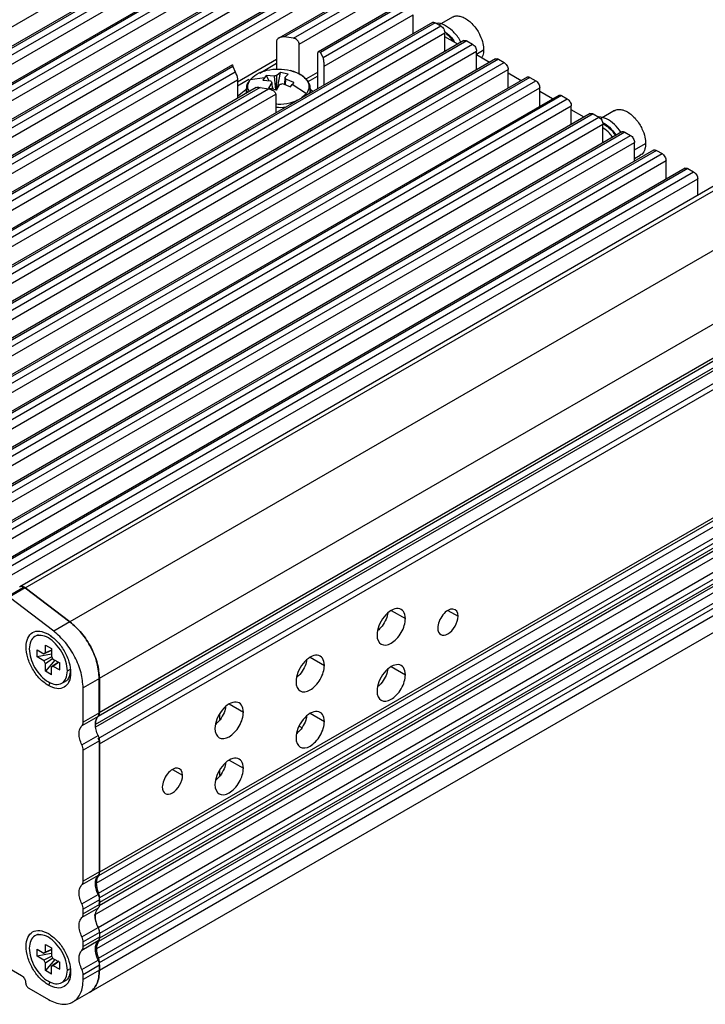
# Model space of a CAD drawing. Header units: millimetres. Extents: x 5 to 292, y 5 to 205.
# Tile 14 of 19: x 62 to 92, y 140 to 183. Entities that reach past the tile are written whole.
import ezdxf

# ---------------------------------------------------------------- set-up
doc = ezdxf.new("R2010")
doc.units = ezdxf.units.MM

msp = doc.modelspace()

# ---------------------------------------------------------------- linework, layer by layer
at = {"color": 7, "linetype": 'Continuous', "lineweight": 25}
for p, q in [((41.016, 170.848), (71.422, 188.401)), ((72.22, 188.013), (41.815, 170.46)), ((72.345, 188), (41.94, 170.447)), ((42.187, 170.305), (72.593, 187.857)), ((42.364, 169.998), (72.77, 187.551)), ((73.599, 187.217), (43.194, 169.664)), ((73.724, 187.204), (43.319, 169.651)), ((43.566, 169.509), (73.972, 187.061)), ((43.743, 169.202), (74.148, 186.755)), ((74.978, 186.421), (44.572, 168.868)), ((75.103, 186.408), (44.697, 168.855)), ((44.945, 168.713), (75.351, 186.265)), ((45.122, 168.406), (75.527, 185.959)), ((76.357, 185.625), (45.951, 168.072)), ((76.482, 185.612), (46.076, 168.059)), ((46.324, 167.917), (76.729, 185.469)), ((46.501, 167.61), (76.906, 185.163)), ((77.736, 184.829), (73.8, 182.556)), ((77.861, 184.816), (74.032, 182.606)), ((74.432, 182.551), (78.108, 184.673)), ((74.68, 182.286), (78.285, 184.367)), ((79.115, 184.033), (75.524, 181.96)), ((79.24, 184.02), (75.606, 181.923)), ((75.728, 181.707), (79.487, 183.877)), ((75.77, 181.323), (79.664, 183.571)), ((79.664, 182.758), (79.664, 183.571)), ((80.494, 183.237), (50.088, 165.684)), ((80.619, 183.224), (50.213, 165.671)), ((50.46, 165.529), (80.866, 183.081)), ((80.619, 183.224), (80.866, 183.081)), ((81.373, 183.468), (80.785, 183.128)), ((50.637, 165.222), (81.043, 182.775)), ((81.043, 181.962), (81.043, 182.775)), ((81.872, 182.441), (51.467, 164.888)), ((81.997, 182.428), (51.592, 164.875)), ((51.839, 164.733), (82.245, 182.285)), ((73.693, 182.41), (73.693, 181.191)), ((74.432, 182.551), (74.032, 182.606)), ((74.68, 180.989), (74.68, 182.286)), ((81.605, 182.286), (81.043, 182.611)), ((81.997, 182.428), (82.245, 182.285)), ((52.016, 164.426), (82.422, 181.979)), ((75.486, 181.853), (75.486, 180.346)), ((75.728, 181.707), (75.606, 181.923)), ((82.422, 181.166), (82.422, 181.979)), ((82.984, 181.49), (82.422, 181.815)), ((83.251, 181.645), (52.846, 164.092)), ((83.376, 181.632), (52.971, 164.079)), ((53.218, 163.937), (83.624, 181.489)), ((71.773, 181.386), (53.294, 170.718)), ((83.376, 181.632), (83.624, 181.489)), ((53.395, 163.63), (83.8, 181.183)), ((71.79, 181.312), (53.526, 170.768)), ((53.926, 170.713), (71.885, 181.081)), ((71.79, 181.312), (71.885, 181.081)), ((73.246, 180.916), (73.17, 180.824)), ((73.587, 180.89), (73.246, 180.916)), ((73.246, 180.916), (73.352, 180.7)), ((73.689, 180.284), (73.714, 180.92)), ((73.86, 181.058), (73.714, 180.92)), ((73.734, 180.363), (73.86, 181.058)), ((74.2, 180.974), (73.86, 181.058)), ((74.055, 180.836), (74.2, 180.974)), ((75.77, 180.51), (75.77, 181.323)), ((83.8, 180.37), (83.8, 181.183)), ((84.363, 180.694), (83.8, 181.019)), ((54.174, 170.448), (71.991, 180.733)), ((84.63, 180.849), (54.225, 163.296)), ((84.755, 180.836), (54.349, 163.283)), ((54.597, 163.141), (85.003, 180.693)), ((71.991, 180.733), (71.991, 179.92)), ((73.17, 180.824), (72.544, 180.733)), ((73.17, 180.824), (73.1, 180.72)), ((73.1, 180.72), (73.441, 180.694)), ((73.492, 180.62), (73.347, 180.365)), ((73.492, 180.62), (73.506, 180.326)), ((73.587, 180.89), (73.644, 180.292)), ((73.687, 180.281), (73.833, 180.536)), ((73.96, 180.565), (74.301, 180.423)), ((74.055, 180.836), (74.043, 180.545)), ((74.081, 180.515), (74.106, 180.762)), ((74.447, 180.62), (74.106, 180.762)), ((74.301, 180.423), (74.377, 180.526)), ((74.447, 180.62), (74.377, 180.526)), ((75.003, 180.127), (74.377, 180.526)), ((84.755, 180.836), (85.003, 180.693)), ((54.774, 162.834), (85.179, 180.387)), ((72.806, 180.391), (55.018, 170.122)), ((72.973, 180.403), (55.1, 170.085)), ((55.221, 169.869), (73.347, 180.333)), ((55.264, 169.485), (73.658, 180.104)), ((86.009, 180.053), (55.603, 162.5)), ((72.359, 180.297), (71.991, 179.998)), ((72.374, 180.337), (72.374, 180.141)), ((72.973, 180.403), (73.347, 180.333)), ((73.687, 180.281), (73.347, 180.365)), ((73.503, 180.395), (73.541, 180.317)), ((73.658, 180.104), (73.658, 179.291)), ((75.282, 180.228), (75.156, 180.313)), ((75.174, 180.336), (75.166, 180.362)), ((75.174, 180.165), (75.174, 180.337)), ((85.179, 179.574), (85.179, 180.387)), ((85.742, 179.898), (85.179, 180.223)), ((86.134, 180.04), (55.728, 162.487)), ((55.976, 162.345), (86.381, 179.897)), ((86.134, 180.04), (86.381, 179.897)), ((56.153, 162.038), (86.558, 179.591)), ((87.388, 179.257), (56.982, 161.704)), ((87.513, 179.244), (57.107, 161.691)), ((86.558, 178.778), (86.558, 179.591)), ((87.121, 179.102), (86.558, 179.427)), ((87.513, 179.244), (87.76, 179.101)), ((88.444, 179.386), (87.837, 179.035)), ((57.355, 161.549), (87.76, 179.101)), ((57.531, 161.242), (87.937, 178.795)), ((87.937, 177.982), (87.937, 178.795)), ((88.767, 178.461), (58.361, 160.908)), ((88.892, 178.448), (58.486, 160.895)), ((88.892, 178.448), (89.139, 178.305)), ((58.734, 160.753), (89.139, 178.305)), ((58.91, 160.446), (89.316, 177.999)), ((89.316, 177.186), (89.316, 177.999)), ((90.146, 177.665), (59.74, 160.112)), ((90.271, 177.652), (59.865, 160.099)), ((60.112, 159.957), (90.518, 177.509)), ((90.271, 177.652), (90.518, 177.509)), ((60.289, 159.65), (90.695, 177.203)), ((89.316, 177.291), (89.569, 177.437)), ((90.695, 176.39), (90.695, 177.203)), ((91.524, 176.869), (61.119, 159.316)), ((91.649, 176.856), (61.244, 159.303)), ((61.491, 159.161), (91.897, 176.713)), ((91.649, 176.856), (91.897, 176.713)), ((61.668, 158.854), (92.074, 176.407)), ((92.074, 175.687), (92.074, 176.407)), ((92.89, 176.158), (62.486, 158.606)), ((62.73, 158.557), (93.136, 176.11)), ((95.084, 174.629), (64.678, 157.076)), ((96.366, 172.154), (65.961, 154.602)), ((96.366, 170.663), (65.961, 153.11)), ((96.31, 170.5), (65.904, 152.947)), ((65.784, 152.6), (96.189, 170.153)), ((96.199, 170.025), (65.793, 152.472)), ((65.914, 151.986), (96.319, 169.539)), ((65.97, 151.757), (96.376, 169.31)), ((96.33, 163.551), (65.924, 145.998)), ((96.376, 163.703), (65.97, 146.151)), ((65.826, 145.675), (96.232, 163.228)), ((65.924, 145.24), (96.33, 162.792)), ((96.376, 162.587), (65.97, 145.034)), ((96.376, 162.383), (65.97, 144.83)), ((65.756, 144.287), (96.161, 161.84)), ((65.906, 143.742), (96.311, 161.294)), ((65.977, 143.485), (96.382, 161.037)), ((65.977, 143.281), (96.382, 160.833)), ((96.243, 160.364), (65.837, 142.811)), ((96.338, 160.683), (65.932, 143.13)), ((65.923, 142.404), (96.329, 159.957)), ((65.964, 142.213), (96.369, 159.765)), ((65.964, 141.881), (96.369, 159.434)), ((62.686, 158.586), (61.979, 158.178)), ((62.686, 158.586), (62.73, 158.557)), ((62.73, 158.557), (62.023, 158.149)), ((63.974, 156.665), (62.023, 158.149)), ((64.678, 157.076), (62.73, 158.557)), ((62.73, 158.557), (64.681, 157.073)), ((65.518, 140.897), (95.924, 158.449)), ((64.681, 157.073), (63.974, 156.665)), ((63.29, 156.514), (63.149, 156.433)), ((63.606, 156.062), (63.867, 155.911)), ((63.606, 155.722), (63.606, 156.062)), ((63.241, 155.852), (63.536, 155.682)), ((63.241, 155.55), (63.241, 155.852)), ((63.867, 155.671), (63.241, 155.55)), ((63.536, 155.682), (63.867, 155.842)), ((63.867, 155.847), (63.606, 155.722)), ((63.867, 155.911), (63.867, 155.571)), ((63.536, 155.38), (63.241, 155.55)), ((63.883, 155.548), (63.536, 155.38)), ((63.606, 155.259), (63.924, 155.475)), ((64.021, 155.398), (63.606, 154.919)), ((63.606, 154.919), (63.606, 155.259)), ((64.172, 155.315), (63.867, 155.108)), ((63.937, 155.45), (64.231, 155.28)), ((63.937, 155.148), (64.175, 155.313)), ((63.937, 155.148), (64.231, 154.978)), ((64.231, 154.978), (64.231, 155.28)), ((39.447, 154.984), (62.57, 141.636)), ((63.867, 154.768), (63.606, 154.919)), ((63.867, 154.768), (63.867, 155.108)), ((64.567, 154.935), (64.709, 155.017)), ((64.324, 154.397), (64.465, 154.479)), ((65.964, 154.599), (65.257, 154.191)), ((65.961, 153.11), (65.961, 154.602)), ((65.964, 154.599), (65.964, 153.108)), ((65.257, 152.7), (65.257, 154.191)), ((65.964, 153.108), (65.257, 152.7)), ((71.22, 152.816), (71.22, 153.072)), ((65.907, 152.945), (65.2, 152.537)), ((74.684, 152.527), (74.797, 152.463)), ((65.2, 151.704), (65.907, 152.112)), ((65.964, 151.884), (65.257, 151.475)), ((65.964, 151.884), (65.964, 146.168)), ((65.97, 146.151), (65.97, 151.757)), ((65.257, 145.76), (65.257, 151.475)), ((71.22, 150.367), (71.22, 150.622)), ((65.964, 146.168), (65.257, 145.76)), ((65.907, 146.004), (65.2, 145.596)), ((65.2, 144.763), (65.907, 145.172)), ((65.964, 144.943), (65.257, 144.535)), ((65.96, 144.768), (65.97, 144.83)), ((65.964, 144.943), (65.964, 144.739)), ((65.97, 144.83), (65.97, 145.034)), ((65.907, 144.576), (65.2, 144.167)), ((65.964, 144.739), (65.257, 144.331)), ((65.257, 144.331), (65.257, 144.535)), ((65.2, 143.334), (65.907, 143.743)), ((63.29, 143.45), (63.149, 143.368)), ((65.907, 143.147), (65.2, 142.738)), ((65.964, 143.514), (65.257, 143.106)), ((65.964, 143.31), (65.257, 142.902)), ((65.257, 142.902), (65.257, 143.106)), ((65.964, 143.514), (65.964, 143.31)), ((65.977, 143.281), (65.977, 143.485)), ((63.241, 142.787), (63.536, 142.617)), ((63.241, 142.485), (63.241, 142.787)), ((63.536, 142.617), (63.867, 142.777)), ((63.606, 142.997), (63.867, 142.846)), ((63.606, 142.657), (63.606, 142.997)), ((63.867, 142.782), (63.606, 142.657)), ((63.867, 142.846), (63.867, 142.506)), ((63.864, 142.605), (63.241, 142.485)), ((63.536, 142.315), (63.241, 142.485)), ((63.883, 142.483), (63.536, 142.315)), ((63.606, 142.194), (63.926, 142.412)), ((64.023, 142.336), (63.606, 141.854)), ((64.194, 142.265), (63.867, 142.043)), ((63.937, 142.386), (64.231, 142.216)), ((63.937, 142.084), (64.196, 142.262)), ((65.2, 141.905), (65.907, 142.314)), ((63.606, 141.854), (63.606, 142.194)), ((63.867, 141.703), (63.606, 141.854)), ((63.867, 141.703), (63.867, 142.043)), ((63.937, 142.084), (64.231, 141.914)), ((64.231, 141.914), (64.231, 142.216)), ((64.567, 141.871), (64.709, 141.952)), ((65.964, 142.085), (65.257, 141.677)), ((65.964, 141.881), (65.257, 141.473)), ((65.964, 141.881), (65.964, 142.213)), ((65.964, 142.085), (65.964, 141.881)), ((64.324, 141.333), (64.465, 141.414)), ((65.257, 141.473), (65.257, 141.677)), ((62.888, 141.085), (63.736, 140.595)), ((64.811, 140.488), (65.518, 140.897))]:
    msp.add_line(p, q, dxfattribs=at)
at = {"color": 8, "linetype": 'Continuous', "lineweight": 25}
for p, q in [((82.422, 181.856), (82.731, 182.034)), ((73.693, 181.614), (71.991, 180.631)), ((72.96, 181.028), (73.693, 181.451)), ((75.486, 181.057), (74.968, 180.758)), ((71.991, 180.468), (72.492, 180.757)), ((75.07, 180.653), (75.486, 180.894)), ((75.003, 180.127), (74.78, 179.938)), ((89.316, 177.672), (89.802, 177.952)), ((96.307, 162.209), (65.956, 144.688)), ((78.698, 157.574), (79.317, 157.217)), ((81.173, 157.574), (81.615, 157.319)), ((63.736, 156.538), (63.878, 156.456)), ((75.162, 155.533), (75.781, 155.176)), ((78.698, 155.124), (79.317, 154.767)), ((63.815, 154.428), (63.736, 154.292)), ((71.627, 153.492), (72.246, 153.135)), ((75.162, 153.083), (75.781, 152.726)), ((71.627, 151.042), (72.246, 150.685)), ((69.152, 150.634), (69.594, 150.379)), ((63.815, 141.364), (63.736, 141.228))]:
    msp.add_line(p, q, dxfattribs=at)
at = {"color": 7, "linetype": 'Continuous', "lineweight": 25}
for points, knots in [([(81.376, 183.463), (81.388, 183.472), (81.44, 183.509), (81.562, 183.527), (81.739, 183.507), (81.936, 183.421), (82.131, 183.28), (82.31, 183.097), (82.459, 182.892), (82.603, 182.63), (82.711, 182.33), (82.725, 182.125), (82.731, 182.034)], [0, 0, 0, 0, 0.0287718, 0.125439, 0.2278825, 0.3334788, 0.4390751, 0.5415185, 0.6381858, 0.7273086, 0.8796017, 1, 1, 1, 1]), ([(80.494, 183.237), (80.512, 183.243), (80.548, 183.256), (80.595, 183.235), (80.619, 183.224)], [0, 0, 0, 0, 0.499949, 1, 1, 1, 1]), ([(81.743, 182.366), (81.722, 182.41), (81.629, 182.602), (81.369, 182.888), (81.026, 183.125), (80.773, 183.224), (80.677, 183.193), (80.674, 183.192)], [0, 0, 0, 0, 0.088776, 0.388806, 0.688835, 0.988864, 1, 1, 1, 1]), ([(81.034, 182.829), (81.075, 182.802), (81.232, 182.698), (81.392, 182.517), (81.468, 182.368), (81.469, 182.365)], [0, 0, 0, 0, 0.256097, 0.985784, 1, 1, 1, 1]), ([(81.083, 182.756), (81.099, 182.746), (81.218, 182.669), (81.317, 182.526), (81.403, 182.403)], [0, 0, 0, 0, 0.134977, 1, 1, 1, 1]), ([(74.032, 182.606), (73.994, 182.606), (73.917, 182.605), (73.81, 182.568), (73.737, 182.515), (73.699, 182.458), (73.695, 182.426), (73.693, 182.41)], [0, 0, 0, 0, 0.249687, 0.499202, 0.749136, 0.874867, 1, 1, 1, 1]), ([(74.68, 182.286), (74.679, 182.3), (74.677, 182.329), (74.662, 182.373), (74.639, 182.416), (74.597, 182.468), (74.528, 182.523), (74.464, 182.542), (74.432, 182.551)], [0, 0, 0, 0, 0.125235, 0.250825, 0.375641, 0.501652, 0.750828, 1, 1, 1, 1]), ([(81.872, 182.441), (81.891, 182.447), (81.927, 182.46), (81.974, 182.439), (81.997, 182.428)], [0, 0, 0, 0, 0.4999486, 1, 1, 1, 1]), ([(75.606, 181.923), (75.593, 181.938), (75.565, 181.967), (75.53, 181.967), (75.508, 181.948), (75.496, 181.924), (75.487, 181.893), (75.486, 181.866), (75.486, 181.853)], [0, 0, 0, 0, 0.249522, 0.49879, 0.624357, 0.749258, 0.874713, 1, 1, 1, 1]), ([(82.731, 182.034), (82.728, 181.948), (82.722, 181.809), (82.661, 181.723), (82.638, 181.69)], [0, 0, 0, 0, 0.62301, 1, 1, 1, 1]), ([(71.774, 181.384), (71.774, 181.385), (71.774, 181.392), (71.778, 181.368), (71.786, 181.33), (71.79, 181.312)], [0, 0, 0, 0, 0.069361, 0.534317, 1, 1, 1, 1]), ([(75.77, 181.323), (75.77, 181.339), (75.77, 181.371), (75.768, 181.426), (75.766, 181.482), (75.76, 181.553), (75.749, 181.636), (75.735, 181.683), (75.728, 181.707)], [0, 0, 0, 0, 0.12505, 0.250286, 0.372329, 0.501313, 0.750271, 1, 1, 1, 1]), ([(83.251, 181.645), (83.269, 181.651), (83.306, 181.664), (83.353, 181.643), (83.376, 181.632)], [0, 0, 0, 0, 0.499949, 1, 1, 1, 1]), ([(71.885, 181.081), (71.897, 181.06), (71.92, 181.017), (71.951, 180.94), (71.97, 180.875), (71.982, 180.825), (71.989, 180.777), (71.99, 180.748), (71.991, 180.733)], [0, 0, 0, 0, 0.249603, 0.499262, 0.625113, 0.749774, 0.875063, 1, 1, 1, 1]), ([(74.935, 180.796), (74.91, 180.825), (74.827, 180.921), (74.605, 181.04), (74.402, 181.105), (74.311, 181.135)], [0, 0, 0, 0, 0.188327, 0.634579, 1, 1, 1, 1]), ([(72.556, 180.743), (72.541, 180.723), (72.5, 180.669), (72.388, 180.544), (72.38, 180.422), (72.374, 180.338)], [0, 0, 0, 0, 0.1566461, 0.4192504, 1, 1, 1, 1]), ([(75.093, 180.602), (75.089, 180.616), (75.071, 180.687), (74.996, 180.747), (74.935, 180.796)], [0, 0, 0, 0, 0.18649, 1, 1, 1, 1]), ([(75.164, 180.337), (75.166, 180.36), (75.175, 180.444), (75.145, 180.536), (75.097, 180.597), (75.093, 180.602)], [0, 0, 0, 0, 0.256089, 0.934017, 1, 1, 1, 1]), ([(84.63, 180.849), (84.648, 180.855), (84.685, 180.868), (84.732, 180.847), (84.755, 180.836)], [0, 0, 0, 0, 0.4999486, 1, 1, 1, 1]), ([(72.806, 180.39), (72.807, 180.391), (72.827, 180.406), (72.883, 180.418), (72.943, 180.408), (72.973, 180.403)], [0, 0, 0, 0, 0.020399, 0.510068, 1, 1, 1, 1]), ([(73.347, 180.333), (73.383, 180.326), (73.455, 180.312), (73.539, 180.271), (73.595, 180.229), (73.629, 180.192), (73.653, 180.15), (73.657, 180.119), (73.658, 180.104)], [0, 0, 0, 0, 0.2491656, 0.4988509, 0.6274756, 0.7491987, 0.8747044, 1, 1, 1, 1]), ([(86.009, 180.053), (86.027, 180.059), (86.064, 180.072), (86.111, 180.051), (86.134, 180.04)], [0, 0, 0, 0, 0.499949, 1, 1, 1, 1]), ([(87.388, 179.257), (87.406, 179.263), (87.443, 179.276), (87.489, 179.255), (87.513, 179.244)], [0, 0, 0, 0, 0.499949, 1, 1, 1, 1]), ([(88.447, 179.381), (88.459, 179.39), (88.511, 179.427), (88.633, 179.445), (88.81, 179.425), (89.007, 179.339), (89.202, 179.198), (89.381, 179.015), (89.53, 178.81), (89.674, 178.548), (89.782, 178.248), (89.796, 178.043), (89.802, 177.952)], [0, 0, 0, 0, 0.0287718, 0.125439, 0.2278825, 0.3334788, 0.4390751, 0.5415185, 0.6381858, 0.7273086, 0.8796017, 1, 1, 1, 1]), ([(88.728, 178.438), (88.635, 178.56), (88.443, 178.812), (88.088, 179.061), (87.869, 179.095), (87.76, 179.112)], [0, 0, 0, 0, 0.3199654, 0.6623187, 1, 1, 1, 1]), ([(87.925, 178.874), (88.028, 178.811), (88.243, 178.682), (88.423, 178.441), (88.516, 178.316)], [0, 0, 0, 0, 0.482323, 1, 1, 1, 1]), ([(87.933, 178.824), (88.024, 178.771), (88.227, 178.653), (88.398, 178.426), (88.491, 178.301)], [0, 0, 0, 0, 0.453208, 1, 1, 1, 1]), ([(88.357, 178.224), (88.315, 178.287), (88.198, 178.458), (88.049, 178.558), (87.955, 178.621)], [0, 0, 0, 0, 0.365367, 1, 1, 1, 1]), ([(88.767, 178.461), (88.785, 178.467), (88.821, 178.48), (88.868, 178.459), (88.892, 178.448)], [0, 0, 0, 0, 0.499949, 1, 1, 1, 1]), ([(89.802, 177.952), (89.796, 177.869), (89.781, 177.682), (89.686, 177.512), (89.593, 177.457), (89.566, 177.442)], [0, 0, 0, 0, 0.36151, 0.818789, 1, 1, 1, 1]), ([(90.146, 177.665), (90.164, 177.671), (90.2, 177.684), (90.247, 177.663), (90.271, 177.652)], [0, 0, 0, 0, 0.4999486, 1, 1, 1, 1]), ([(91.524, 176.869), (91.543, 176.875), (91.579, 176.888), (91.626, 176.867), (91.649, 176.856)], [0, 0, 0, 0, 0.499949, 1, 1, 1, 1]), ([(62.73, 158.557), (62.695, 158.579), (62.625, 158.622), (62.538, 158.633), (62.501, 158.608), (62.487, 158.599)], [0, 0, 0, 0, 0.389626, 0.779253, 1, 1, 1, 1]), ([(62.488, 158.602), (62.496, 158.608), (62.524, 158.629), (62.593, 158.629), (62.655, 158.6), (62.686, 158.586)], [0, 0, 0, 0, 0.155541, 0.577771, 1, 1, 1, 1]), ([(79.317, 157.217), (79.317, 157.472), (79.199, 157.64), (78.816, 157.674), (78.58, 157.538), (78.197, 157.062), (78.079, 156.758), (78.079, 156.502)], [0, 0, 0, 0, 0.3333333, 0.3333333, 0.6666667, 0.6666667, 1, 1, 1, 1]), ([(78.544, 157.449), (78.539, 157.415), (78.523, 157.28), (78.4, 157.032), (78.246, 156.801), (78.138, 156.719), (78.11, 156.698)], [0, 0, 0, 0, 0.129138, 0.500079, 0.87102, 1, 1, 1, 1]), ([(81.615, 157.319), (81.615, 157.501), (81.531, 157.621), (81.257, 157.645), (81.089, 157.548), (80.815, 157.208), (80.731, 156.991), (80.731, 156.808)], [0, 0, 0, 0, 0.3333333, 0.3333333, 0.6666667, 0.6666667, 1, 1, 1, 1]), ([(80.731, 156.808), (80.731, 156.673), (80.778, 156.57), (80.943, 156.474), (81.056, 156.485), (81.29, 156.621), (81.403, 156.739), (81.568, 157.027), (81.615, 157.183), (81.615, 157.319)], [0, 0, 0, 0, 0.25, 0.25, 0.5, 0.5, 0.75, 0.75, 1, 1, 1, 1]), ([(78.079, 156.502), (78.079, 156.313), (78.145, 156.169), (78.377, 156.035), (78.534, 156.05), (78.862, 156.24), (79.02, 156.406), (79.252, 156.808), (79.317, 157.027), (79.317, 157.217)], [0, 0, 0, 0, 0.25, 0.25, 0.5, 0.5, 0.75, 0.75, 1, 1, 1, 1]), ([(75.781, 155.176), (75.781, 155.431), (75.663, 155.599), (75.281, 155.633), (75.045, 155.497), (74.662, 155.021), (74.544, 154.717), (74.544, 154.461)], [0, 0, 0, 0, 0.3333333, 0.3333333, 0.6666667, 0.6666667, 1, 1, 1, 1]), ([(74.544, 154.461), (74.544, 154.272), (74.609, 154.128), (74.841, 153.994), (74.998, 154.009), (75.327, 154.199), (75.484, 154.365), (75.716, 154.767), (75.781, 154.986), (75.781, 155.176)], [0, 0, 0, 0, 0.25, 0.25, 0.5, 0.5, 0.75, 0.75, 1, 1, 1, 1]), ([(75.008, 155.408), (75.004, 155.374), (74.987, 155.239), (74.864, 154.991), (74.711, 154.76), (74.602, 154.678), (74.575, 154.657)], [0, 0, 0, 0, 0.1291379, 0.5000788, 0.8710198, 1, 1, 1, 1]), ([(79.317, 154.767), (79.317, 155.022), (79.199, 155.19), (78.816, 155.224), (78.58, 155.088), (78.197, 154.612), (78.079, 154.308), (78.079, 154.053)], [0, 0, 0, 0, 0.3333333, 0.3333333, 0.6666667, 0.6666667, 1, 1, 1, 1]), ([(64.695, 154.944), (64.683, 154.855), (64.656, 154.652), (64.555, 154.497), (64.465, 154.479), (64.465, 154.479)], [0, 0, 0, 0, 0.437407, 0.999884, 1, 1, 1, 1]), ([(78.079, 154.053), (78.079, 153.863), (78.145, 153.719), (78.377, 153.585), (78.534, 153.601), (78.862, 153.79), (79.02, 153.956), (79.252, 154.358), (79.317, 154.578), (79.317, 154.767)], [0, 0, 0, 0, 0.25, 0.25, 0.5, 0.5, 0.75, 0.75, 1, 1, 1, 1]), ([(78.544, 155), (78.539, 154.965), (78.523, 154.831), (78.4, 154.582), (78.246, 154.351), (78.138, 154.27), (78.11, 154.249)], [0, 0, 0, 0, 0.129138, 0.500079, 0.87102, 1, 1, 1, 1]), ([(72.246, 153.135), (72.246, 153.39), (72.128, 153.558), (71.745, 153.592), (71.509, 153.456), (71.126, 152.98), (71.008, 152.676), (71.008, 152.42)], [0, 0, 0, 0, 0.3333333, 0.3333333, 0.6666667, 0.6666667, 1, 1, 1, 1]), ([(71.008, 152.42), (71.008, 152.231), (71.074, 152.087), (71.306, 151.953), (71.463, 151.968), (71.791, 152.158), (71.949, 152.324), (72.181, 152.726), (72.246, 152.945), (72.246, 153.135)], [0, 0, 0, 0, 0.25, 0.25, 0.5, 0.5, 0.75, 0.75, 1, 1, 1, 1]), ([(71.473, 153.367), (71.468, 153.333), (71.452, 153.198), (71.329, 152.95), (71.175, 152.719), (71.067, 152.637), (71.039, 152.616)], [0, 0, 0, 0, 0.129138, 0.500079, 0.87102, 1, 1, 1, 1]), ([(75.781, 152.726), (75.781, 152.981), (75.663, 153.149), (75.281, 153.183), (75.045, 153.047), (74.662, 152.571), (74.544, 152.267), (74.544, 152.012)], [0, 0, 0, 0, 0.3333333, 0.3333333, 0.6666667, 0.6666667, 1, 1, 1, 1]), ([(74.544, 152.012), (74.544, 151.822), (74.609, 151.678), (74.841, 151.544), (74.998, 151.56), (75.327, 151.749), (75.484, 151.915), (75.716, 152.317), (75.781, 152.537), (75.781, 152.726)], [0, 0, 0, 0, 0.25, 0.25, 0.5, 0.5, 0.75, 0.75, 1, 1, 1, 1]), ([(75.008, 152.959), (75.004, 152.924), (74.987, 152.79), (74.864, 152.541), (74.711, 152.31), (74.602, 152.229), (74.575, 152.208)], [0, 0, 0, 0, 0.1291379, 0.5000788, 0.8710198, 1, 1, 1, 1]), ([(65.97, 151.757), (65.97, 151.769), (65.969, 151.793), (65.964, 151.83), (65.955, 151.875), (65.939, 151.928), (65.922, 151.967), (65.914, 151.986)], [0, 0, 0, 0, 0.16704, 0.333111, 0.50015, 0.750075, 1, 1, 1, 1]), ([(72.246, 150.685), (72.246, 150.94), (72.128, 151.108), (71.745, 151.142), (71.509, 151.006), (71.126, 150.53), (71.008, 150.226), (71.008, 149.971)], [0, 0, 0, 0, 0.3333333, 0.3333333, 0.6666667, 0.6666667, 1, 1, 1, 1]), ([(71.473, 150.918), (71.468, 150.883), (71.452, 150.749), (71.329, 150.5), (71.175, 150.269), (71.067, 150.188), (71.039, 150.167)], [0, 0, 0, 0, 0.1291379, 0.5000788, 0.8710198, 1, 1, 1, 1]), ([(69.594, 150.379), (69.594, 150.561), (69.51, 150.681), (69.236, 150.706), (69.068, 150.608), (68.794, 150.268), (68.71, 150.051), (68.71, 149.869)], [0, 0, 0, 0, 0.3333333, 0.3333333, 0.6666667, 0.6666667, 1, 1, 1, 1]), ([(71.008, 149.971), (71.008, 149.781), (71.074, 149.637), (71.306, 149.503), (71.463, 149.519), (71.791, 149.708), (71.949, 149.874), (72.181, 150.276), (72.246, 150.496), (72.246, 150.685)], [0, 0, 0, 0, 0.25, 0.25, 0.5, 0.5, 0.75, 0.75, 1, 1, 1, 1]), ([(68.71, 149.869), (68.71, 149.733), (68.757, 149.631), (68.923, 149.535), (69.035, 149.546), (69.269, 149.681), (69.382, 149.8), (69.548, 150.087), (69.594, 150.244), (69.594, 150.379)], [0, 0, 0, 0, 0.25, 0.25, 0.5, 0.5, 0.75, 0.75, 1, 1, 1, 1]), ([(65.924, 145.998), (65.929, 146.005), (65.938, 146.017), (65.95, 146.039), (65.96, 146.068), (65.969, 146.104), (65.97, 146.135), (65.97, 146.151)], [0, 0, 0, 0, 0.166968, 0.333154, 0.500121, 0.750061, 1, 1, 1, 1]), ([(65.97, 145.034), (65.97, 145.045), (65.969, 145.066), (65.965, 145.1), (65.958, 145.14), (65.945, 145.187), (65.931, 145.222), (65.924, 145.24)], [0, 0, 0, 0, 0.166968, 0.333154, 0.500121, 0.750061, 1, 1, 1, 1]), ([(65.977, 143.485), (65.976, 143.495), (65.976, 143.515), (65.972, 143.546), (65.967, 143.578), (65.956, 143.621), (65.938, 143.677), (65.916, 143.72), (65.906, 143.742)], [0, 0, 0, 0, 0.12558, 0.250128, 0.374676, 0.500256, 0.750128, 1, 1, 1, 1]), ([(65.932, 143.13), (65.937, 143.137), (65.946, 143.149), (65.957, 143.171), (65.967, 143.199), (65.975, 143.235), (65.976, 143.265), (65.977, 143.281)], [0, 0, 0, 0, 0.1669574, 0.3331599, 0.5001173, 0.7500587, 1, 1, 1, 1]), ([(65.964, 142.213), (65.964, 142.223), (65.963, 142.242), (65.96, 142.274), (65.953, 142.311), (65.942, 142.355), (65.929, 142.388), (65.923, 142.404)], [0, 0, 0, 0, 0.16693, 0.333176, 0.500106, 0.750053, 1, 1, 1, 1]), ([(64.695, 141.879), (64.683, 141.79), (64.656, 141.587), (64.555, 141.432), (64.465, 141.414), (64.465, 141.414)], [0, 0, 0, 0, 0.437407, 0.999884, 1, 1, 1, 1]), ([(65.964, 141.881), (65.958, 141.769), (65.947, 141.546), (65.857, 141.265), (65.713, 141.048), (65.595, 140.925), (65.518, 140.897), (65.518, 140.897)], [0, 0, 0, 0, 0.2499741, 0.4999481, 0.7499222, 0.9998962, 1, 1, 1, 1]), ([(65.518, 140.897), (65.518, 140.897), (65.595, 140.925), (65.713, 141.048), (65.857, 141.265), (65.947, 141.546), (65.958, 141.769), (65.964, 141.881)], [0, 0, 0, 0, 0.000104, 0.250078, 0.500052, 0.750026, 1, 1, 1, 1])]:
    msp.add_open_spline(points, degree=3, knots=knots, dxfattribs=at)
for points in [[(80.866, 183.081), (80.889, 183.065), (80.935, 183.032), (80.994, 182.951), (81.035, 182.86), (81.04, 182.803), (81.043, 182.775)], [(82.245, 182.285), (82.268, 182.269), (82.314, 182.236), (82.373, 182.155), (82.414, 182.064), (82.419, 182.007), (82.422, 181.979)], [(83.624, 181.489), (83.647, 181.473), (83.693, 181.44), (83.752, 181.359), (83.793, 181.268), (83.798, 181.211), (83.8, 181.183)], [(72.544, 180.733), (72.631, 180.822), (72.806, 180.999), (73.264, 181.163), (73.792, 181.227), (74.13, 181.169), (74.299, 181.14)], [(73.714, 180.92), (73.692, 180.917), (73.646, 180.91), (73.607, 180.897), (73.587, 180.89)], [(74.299, 181.14), (74.452, 181.089), (74.759, 180.988), (75.044, 180.724), (75.154, 180.419), (75.054, 180.224), (75.003, 180.127)], [(73.441, 180.694), (73.446, 180.68), (73.457, 180.654), (73.481, 180.631), (73.492, 180.62)], [(73.833, 180.536), (73.855, 180.539), (73.901, 180.545), (73.941, 180.559), (73.96, 180.565)], [(74.106, 180.762), (74.101, 180.775), (74.09, 180.801), (74.066, 180.824), (74.055, 180.836)], [(85.003, 180.693), (85.026, 180.677), (85.072, 180.644), (85.13, 180.563), (85.171, 180.472), (85.177, 180.415), (85.179, 180.387)], [(86.381, 179.897), (86.405, 179.881), (86.451, 179.848), (86.509, 179.767), (86.55, 179.676), (86.556, 179.619), (86.558, 179.591)], [(87.76, 179.101), (87.783, 179.085), (87.83, 179.052), (87.888, 178.971), (87.929, 178.88), (87.934, 178.823), (87.937, 178.795)], [(89.139, 178.305), (89.162, 178.289), (89.209, 178.256), (89.267, 178.175), (89.308, 178.084), (89.313, 178.027), (89.316, 177.999)], [(90.518, 177.509), (90.541, 177.493), (90.587, 177.46), (90.646, 177.379), (90.687, 177.288), (90.692, 177.231), (90.695, 177.203)], [(91.897, 176.713), (91.92, 176.697), (91.966, 176.664), (92.025, 176.583), (92.066, 176.492), (92.071, 176.435), (92.074, 176.407)], [(65.961, 154.602), (65.942, 154.819), (65.905, 155.255), (65.618, 155.961), (65.201, 156.614), (64.852, 156.922), (64.678, 157.076)], [(64.681, 157.073), (64.855, 156.92), (65.204, 156.612), (65.621, 155.958), (65.908, 155.252), (65.945, 154.817), (65.964, 154.599)], [(63.736, 154.292), (63.609, 154.383), (63.355, 154.563), (63.031, 155.01), (62.815, 155.506), (62.739, 155.991), (62.815, 156.388), (63.031, 156.635), (63.355, 156.708), (63.609, 156.594), (63.736, 156.538)], [(64.567, 154.935), (64.555, 155.068), (64.53, 155.334), (64.338, 155.764), (64.063, 156.136), (63.736, 156.399), (63.41, 156.513), (63.135, 156.458), (62.943, 156.25), (62.918, 156.013), (62.905, 155.895)], [(63.736, 156.538), (63.864, 156.447), (64.118, 156.267), (64.442, 155.82), (64.658, 155.324), (64.734, 154.839), (64.658, 154.442), (64.442, 154.195), (64.118, 154.123), (63.864, 154.236), (63.736, 154.292)], [(65.257, 154.191), (65.238, 154.409), (65.201, 154.844), (64.914, 155.55), (64.497, 156.203), (64.148, 156.511), (63.974, 156.665)], [(62.905, 155.895), (62.918, 155.762), (62.943, 155.496), (63.135, 155.066), (63.41, 154.694), (63.736, 154.431), (64.063, 154.317), (64.338, 154.372), (64.53, 154.58), (64.555, 154.817), (64.567, 154.935)], [(63.536, 155.682), (63.546, 155.692), (63.565, 155.711), (63.592, 155.718), (63.606, 155.722)], [(63.867, 155.571), (63.881, 155.552), (63.907, 155.514), (63.927, 155.472), (63.937, 155.45)], [(63.536, 155.38), (63.546, 155.359), (63.565, 155.316), (63.592, 155.278), (63.606, 155.259)], [(63.867, 155.108), (63.881, 155.112), (63.907, 155.119), (63.927, 155.138), (63.937, 155.148)], [(65.904, 152.947), (65.92, 152.968), (65.953, 153.009), (65.958, 153.076), (65.961, 153.11)], [(65.964, 153.108), (65.961, 153.075), (65.956, 153.007), (65.923, 152.966), (65.907, 152.945)], [(65.2, 152.537), (65.216, 152.557), (65.249, 152.599), (65.254, 152.666), (65.257, 152.7)], [(65.904, 152.947), (65.869, 152.903), (65.8, 152.816), (65.789, 152.672), (65.784, 152.6)], [(65.907, 152.112), (65.873, 152.196), (65.805, 152.362), (65.778, 152.603), (65.805, 152.812), (65.873, 152.901), (65.907, 152.945)], [(65.2, 151.704), (65.166, 151.787), (65.098, 151.954), (65.071, 152.195), (65.098, 152.404), (65.166, 152.493), (65.2, 152.537)], [(65.257, 151.475), (65.254, 151.512), (65.249, 151.586), (65.216, 151.665), (65.2, 151.704)], [(65.907, 152.112), (65.923, 152.073), (65.956, 151.994), (65.961, 151.92), (65.964, 151.884)], [(65.964, 146.168), (65.961, 146.134), (65.956, 146.066), (65.923, 146.025), (65.907, 146.004)], [(65.2, 145.596), (65.216, 145.617), (65.249, 145.658), (65.254, 145.726), (65.257, 145.76)], [(65.907, 145.172), (65.873, 145.255), (65.805, 145.422), (65.778, 145.663), (65.805, 145.872), (65.873, 145.96), (65.907, 146.004)], [(65.924, 145.998), (65.86, 145.922), (65.826, 145.81), (65.826, 145.675)], [(65.826, 145.675), (65.826, 145.541), (65.86, 145.389), (65.924, 145.24)], [(65.2, 144.763), (65.166, 144.847), (65.098, 145.013), (65.071, 145.255), (65.098, 145.464), (65.166, 145.552), (65.2, 145.596)], [(65.907, 145.172), (65.923, 145.132), (65.956, 145.053), (65.961, 144.98), (65.964, 144.943)], [(65.257, 144.535), (65.254, 144.572), (65.249, 144.645), (65.216, 144.724), (65.2, 144.763)], [(65.907, 143.743), (65.873, 143.826), (65.805, 143.993), (65.778, 144.234), (65.805, 144.443), (65.873, 144.531), (65.907, 144.576)], [(65.964, 144.739), (65.961, 144.705), (65.956, 144.637), (65.923, 144.596), (65.907, 144.576)], [(65.2, 143.334), (65.166, 143.418), (65.098, 143.584), (65.071, 143.826), (65.098, 144.035), (65.166, 144.123), (65.2, 144.167)], [(65.2, 144.167), (65.216, 144.188), (65.249, 144.229), (65.254, 144.297), (65.257, 144.331)], [(65.756, 144.287), (65.756, 144.118), (65.809, 143.924), (65.906, 143.742)], [(63.736, 141.228), (63.609, 141.318), (63.355, 141.499), (63.031, 141.945), (62.815, 142.441), (62.739, 142.926), (62.815, 143.324), (63.031, 143.57), (63.355, 143.643), (63.609, 143.53), (63.736, 143.473)], [(65.907, 143.743), (65.923, 143.703), (65.956, 143.624), (65.961, 143.551), (65.964, 143.514)], [(64.567, 141.871), (64.555, 142.004), (64.53, 142.269), (64.338, 142.699), (64.063, 143.071), (63.736, 143.335), (63.41, 143.448), (63.135, 143.394), (62.943, 143.185), (62.918, 142.948), (62.905, 142.83)], [(63.736, 143.473), (63.864, 143.383), (64.118, 143.202), (64.442, 142.756), (64.658, 142.26), (64.734, 141.774), (64.658, 141.377), (64.442, 141.131), (64.118, 141.058), (63.864, 141.171), (63.736, 141.228)], [(65.257, 143.106), (65.254, 143.143), (65.249, 143.216), (65.216, 143.295), (65.2, 143.334)], [(65.907, 142.314), (65.873, 142.397), (65.805, 142.564), (65.778, 142.805), (65.805, 143.014), (65.873, 143.102), (65.907, 143.147)], [(65.932, 143.13), (65.87, 143.054), (65.837, 142.944), (65.837, 142.811)], [(65.964, 143.31), (65.961, 143.276), (65.956, 143.208), (65.923, 143.167), (65.907, 143.147)], [(62.905, 142.83), (62.918, 142.697), (62.943, 142.432), (63.135, 142.001), (63.41, 141.629), (63.736, 141.366), (64.063, 141.252), (64.338, 141.307), (64.53, 141.516), (64.555, 141.752), (64.567, 141.871)], [(65.2, 141.905), (65.166, 141.989), (65.098, 142.156), (65.071, 142.397), (65.098, 142.606), (65.166, 142.694), (65.2, 142.738)], [(65.2, 142.738), (65.216, 142.759), (65.249, 142.8), (65.254, 142.868), (65.257, 142.902)], [(65.837, 142.811), (65.837, 142.685), (65.867, 142.545), (65.923, 142.404)], [(63.536, 142.617), (63.546, 142.627), (63.565, 142.647), (63.592, 142.654), (63.606, 142.657)], [(63.536, 142.315), (63.546, 142.294), (63.565, 142.252), (63.592, 142.213), (63.606, 142.194)], [(63.867, 142.506), (63.881, 142.487), (63.907, 142.449), (63.927, 142.407), (63.937, 142.386)], [(65.907, 142.314), (65.923, 142.274), (65.956, 142.195), (65.961, 142.122), (65.964, 142.085)], [(63.867, 142.043), (63.881, 142.047), (63.907, 142.054), (63.927, 142.074), (63.937, 142.084)], [(65.257, 141.677), (65.254, 141.714), (65.249, 141.787), (65.216, 141.866), (65.2, 141.905)], [(62.57, 141.636), (62.593, 141.619), (62.639, 141.586), (62.698, 141.506), (62.738, 141.414), (62.744, 141.358), (62.746, 141.33)], [(63.736, 140.595), (63.836, 140.544), (64.035, 140.442), (64.322, 140.381), (64.586, 140.39), (64.818, 140.477), (65.009, 140.634), (65.149, 140.859), (65.24, 141.138), (65.251, 141.361), (65.257, 141.473)], [(62.746, 141.33), (62.749, 141.307), (62.753, 141.262), (62.785, 141.189), (62.832, 141.124), (62.869, 141.098), (62.888, 141.085)]]:
    msp.add_open_spline(points, degree=3, dxfattribs=at)
at = {"color": 8, "linetype": 'Continuous', "lineweight": 25}
for points, knots in [([(74.299, 181.14), (74.303, 181.139), (74.31, 181.138), (74.315, 181.129), (74.317, 181.124)], [0, 0, 0, 0, 0.492003, 1, 1, 1, 1]), ([(72.508, 180.218), (72.473, 180.292), (72.392, 180.464), (72.489, 180.635), (72.544, 180.733)], [0, 0, 0, 0, 0.4262361, 1, 1, 1, 1]), ([(72.386, 180.39), (72.379, 180.349), (72.366, 180.273), (72.399, 180.199), (72.415, 180.165)], [0, 0, 0, 0, 0.5397641, 1, 1, 1, 1]), ([(75.118, 180.133), (75.133, 180.159), (75.172, 180.225), (75.167, 180.295), (75.164, 180.337)], [0, 0, 0, 0, 0.395605, 1, 1, 1, 1]), ([(74.614, 179.842), (74.505, 179.795), (74.256, 179.689), (73.894, 179.638), (73.692, 179.666), (73.658, 179.67)], [0, 0, 0, 0, 0.395649, 0.900615, 1, 1, 1, 1]), ([(73.658, 179.536), (73.812, 179.529), (73.968, 179.523), (74.11, 179.553), (74.113, 179.553)], [0, 0, 0, 0, 0.983977, 1, 1, 1, 1])]:
    msp.add_open_spline(points, degree=3, knots=knots, dxfattribs=at)

doc.saveas('drawing.dxf')
